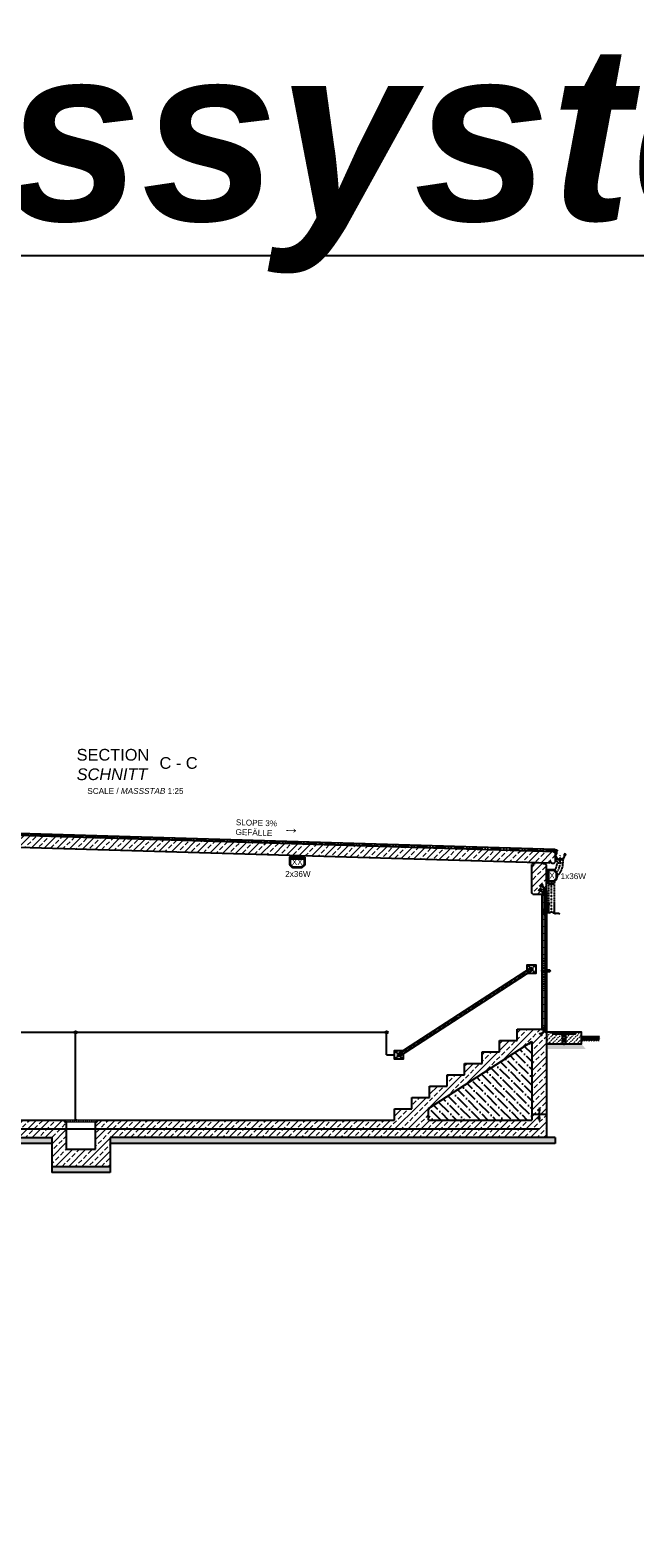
# Model space of a CAD drawing. Header units: millimetres. Extents: x -33264 to 5161179, y -3824 to 50989.
# Tile 23 of 25: x 18067 to 28415, y 25191 to 50989. Entities that reach past the tile are written whole.
import ezdxf

# ---------------------------------------------------------------- set-up
doc = ezdxf.new("R2010")
doc.units = ezdxf.units.MM
for name, pattern in [('ACAD_ISO12W100', [21, 12, -3, 0, -3, 0, -3]), ('DASHDOT', [25.4, 12.7, -6.35, 0, -6.35]), ('HIDDEN', [9.525, 6.35, -3.175]), ('JIS_02_1.0', [2, 1, -1]), ('MITTE2', [28.575, 19.05, -3.175, 3.175, -3.175])]:
    doc.linetypes.add(name, pattern=pattern)
for name, color, linetype, lineweight in [('Beleuchtung', 5, 'ACAD_ISO12W100', 35), ('Bemaßung', 7, 'Continuous', 9), ('verz. Bandstahl 30x3_5mm auf Putz', 1, 'GRENZE1', 35), ('verz. Bandstahl 30x3_5mm im Beton', 5, 'GRENZE1', 35), ('verz. Rundstahl 8mm', 6, 'ACAD_ISO12W100', 35)]:
    doc.layers.add(name, color=color, linetype=linetype, lineweight=lineweight)
doc.layers.add('Beschriftung', color=7, linetype='Continuous')
doc.styles.add('LBB3.5M1000', font='isocp.shx', dxfattribs={"height": 3.5})
doc.linetypes.add('GRENZE1', pattern='A,6.35,-2.54,[133,ltypeshp.shx,S=2.54,R=0,X=-2.54,Y=0],-2.54,25.4', length=36.83)

msp = doc.modelspace()

# ---------------------------------------------------------------- hatches: boundary and pattern name
at = {"lineweight": 5}
h = msp.add_hatch(dxfattribs=at)
h.set_pattern_fill('ANSI33', color=256, scale=25)
h.set_pattern_definition([(45, (20801.46, 37018.28), (-112.2532, 112.2532), []), (45, (20913.72, 37018.28), (-112.2532, 112.2532), [79.375, -39.6875])])
h.paths.add_polyline_path([(26961.516, 36773.114), (27001.516, 36731.914), (27031.457, 36731.016), (27051.448, 36750.416), (27051.448, 36911.154), (27031.457, 36931.754), (14571.574, 37305.55), (14551.583, 37286.15), (14551.583, 37125.412), (14571.574, 37104.812), (14601.516, 37103.914), (14641.516, 37142.714), (14641.516, 37102.714), (26961.516, 36733.114)])
h = msp.add_hatch(dxfattribs=at)
h.set_pattern_fill('ANSI33', color=256, scale=25)
h.set_pattern_definition([(45, (20801.46, 34293.77), (-112.2532, 112.2532), []), (45, (20913.72, 34293.77), (-112.2532, 112.2532), [79.375, -39.6875])])
h.paths.add_polyline_path([(26841.552, 36736.713), (26711.498, 36740.615), (26711.198, 36730.624), (26671.216, 36731.823), (26651.378, 36712.571), (26651.257, 36222.423), (26671.257, 36202.423), (26821.257, 36202.423), (26821.257, 36207.423), (26861.257, 36207.423), (26866.257, 36212.423), (26866.257, 36267.423), (26851.257, 36267.423), (26851.257, 36272.423), (26891.257, 36272.423), (26896.257, 36277.423), (26896.257, 36332.423), (26901.464, 36332.423), (26901.464, 36704.676), (26881.234, 36725.522), (26841.252, 36726.722)], flags=17)
h.paths.add_polyline_path([(14891.842, 37095.204), (14761.788, 37099.106), (14761.489, 37089.115), (14721.507, 37090.314), (14701.754, 37071.145), (14701.464, 32040.423), (18436.257, 32040.423), (18436.257, 31540.423), (19436.257, 31540.423), (19436.257, 32040.423), (26901.464, 32040.423), (26901.257, 33842.423), (26886.257, 33842.423), (26886.257, 33882.423), (26881.257, 33887.423), (26851.257, 33887.423), (26851.257, 33877.423), (26841.257, 33877.423), (26841.257, 33887.423), (26826.257, 33887.423), (26826.257, 33892.423), (26401.257, 33892.423), (26401.257, 33698.423), (26101.257, 33698.423), (26101.257, 33504.423), (25801.257, 33504.423), (25801.257, 33310.423), (25501.257, 33310.423), (25501.257, 33116.423), (25201.257, 33116.423), (25201.257, 32922.423), (24901.257, 32922.423), (24901.257, 32728.423), (24601.257, 32728.423), (24601.257, 32534.423), (24301.257, 32534.423), (24301.257, 32340.423), (19216.257, 32340.423), (19216.257, 32310.423), (19186.257, 32310.423), (19186.257, 31840.423), (18686.257, 31840.423), (18686.257, 32310.423), (18656.257, 32310.423), (18656.257, 32340.423), (14951.464, 32340.423), (14951.755, 37063.168), (14931.525, 37084.014), (14891.543, 37085.213)])
h.paths.add_polyline_path([(26651.257, 33681.458), (26651.257, 32340.423), (24886.769, 32340.423), (24886.769, 32540.423)], flags=16)
h = msp.add_hatch(dxfattribs=at)
h.set_pattern_fill('ANSI31', color=256, angle=90)
h.set_pattern_definition([(135, (26013.9504, 30533.6525), (-2.245064, -2.245064), [])])
edge = h.paths.add_edge_path()
edge.add_line((26821.257, 36202.423), (26871.257, 36202.423))
edge.add_line((26871.257, 36202.423), (26871.257, 36267.423))
edge.add_line((26871.257, 36267.423), (26868.757, 36267.423))
edge.add_arc((26868.757, 36264.923), 2.5, 450, 540)
edge.add_line((26866.257, 36264.923), (26866.257, 36212.423))
edge.add_arc((26861.257, 36212.423), 5, 270, 360, ccw=False)
edge.add_line((26861.257, 36207.423), (26823.757, 36207.423))
edge.add_arc((26823.757, 36204.923), 2.5, 450, 540)
edge.add_line((26821.257, 36204.923), (26821.257, 36202.423))
h = msp.add_hatch(dxfattribs=at)
h.set_pattern_fill('ANSI31', color=256)
h.set_pattern_definition([(45, (26023.9504, 30533.6525), (-2.245064, 2.245064), [])])
edge = h.paths.add_edge_path()
edge.add_line((26851.257, 36267.423), (26901.257, 36267.423))
edge.add_line((26901.257, 36267.423), (26901.257, 36332.423))
edge.add_line((26901.257, 36332.423), (26898.757, 36332.423))
edge.add_arc((26898.757, 36329.923), 2.5, 450, 540)
edge.add_line((26896.257, 36329.923), (26896.257, 36277.423))
edge.add_arc((26891.257, 36277.423), 5, 270, 360, ccw=False)
edge.add_line((26891.257, 36272.423), (26853.757, 36272.423))
edge.add_arc((26853.757, 36269.923), 2.5, 450, 540)
edge.add_line((26851.257, 36269.923), (26851.257, 36267.423))
h = msp.add_hatch(dxfattribs=at)
h.set_pattern_fill('ANSI31', color=256)
h.set_pattern_definition([(45, (14691.2575, 63499.2583), (-2.24506403, 2.24506403), [])])
h.paths.add_polyline_path([(26871.257, 35902.423), (26881.257, 35902.423), (26881.257, 36257.423), (26871.257, 36257.423)])
h = msp.add_hatch()
h.set_pattern_fill('ANSI31', color=256, angle=90)
h.set_pattern_definition([(135, (26013.9504, 30233.6525), (-2.245064, -2.245064), [])])
edge = h.paths.add_edge_path()
edge.add_line((26821.257, 35902.423), (26871.257, 35902.423))
edge.add_line((26871.257, 35902.423), (26871.257, 35967.423))
edge.add_line((26871.257, 35967.423), (26868.757, 35967.423))
edge.add_arc((26868.757, 35964.923), 2.5, 450, 540)
edge.add_line((26866.257, 35964.923), (26866.257, 35912.423))
edge.add_arc((26861.257, 35912.423), 5, 270, 360, ccw=False)
edge.add_line((26861.257, 35907.423), (26823.757, 35907.423))
edge.add_arc((26823.757, 35904.923), 2.5, 450, 540)
edge.add_line((26821.257, 35904.923), (26821.257, 35902.423))
h = msp.add_hatch(dxfattribs=at)
h.set_pattern_fill('ANSI31', color=256, angle=90)
h.set_pattern_definition([(135, (26003.9504, 30281.1525), (-2.245064, -2.245064), [])])
h.paths.add_polyline_path([(26948.257, 36024.923), (26951.257, 36024.923), (26951.257, 36049.923), (26884.257, 36054.708), (26884.257, 36079.923), (26881.257, 36079.923), (26881.257, 36051.923), (26948.257, 36047.137)])
h = msp.add_hatch()
h.set_pattern_fill('ANSI31', color=256, angle=90)
h.set_pattern_definition([(135, (14701.2575, 63499.2583), (-2.24506403, -2.24506403), [])])
edge = h.paths.add_edge_path()
edge.add_line((26881.257, 35992.423), (26881.257, 35952.423))
edge.add_line((26881.257, 35952.423), (26901.257, 35952.423))
edge.add_line((26901.257, 35952.423), (26901.257, 35954.423))
edge.add_arc((26899.257, 35954.423), 2, 0, 90)
edge.add_line((26899.257, 35956.423), (26889.257, 35956.423))
edge.add_arc((26889.257, 35960.423), 4, 180, 270, ccw=False)
edge.add_line((26885.257, 35960.423), (26885.257, 35990.423))
edge.add_arc((26883.257, 35990.423), 2, 0, 90)
edge.add_line((26883.257, 35992.423), (26881.257, 35992.423))
h = msp.add_hatch(dxfattribs=at)
h.set_pattern_fill('ANSI31', color=256, scale=0.5)
h.set_pattern_definition([(45, (26550.1863, 51423.6476), (-1.12253202, 1.12253202), [])])
h.paths.add_polyline_path([(26887.257, 35952.423), (26887.257, 35932.423), (26885.257, 35932.423), (26885.257, 35952.423)])
h = msp.add_hatch(dxfattribs=at)
h.set_pattern_fill('ANSI31', color=256)
h.set_pattern_definition([(45, (16391.542, 63469.2583), (-2.24506403, 2.24506403), [])])
h.paths.add_polyline_path([(26891.257, 33857.423), (26901.257, 33857.423), (26901.257, 35942.423), (26891.257, 35942.423)])
h = msp.add_hatch(dxfattribs=at)
h.set_pattern_fill('ANSI31', color=256, angle=90)
h.set_pattern_definition([(135, (26023.9504, 30233.6525), (-2.245064, -2.245064), [])])
edge = h.paths.add_edge_path()
edge.add_line((26891.257, 33842.423), (26891.257, 33892.423))
edge.add_line((26891.257, 33892.423), (26826.257, 33892.423))
edge.add_line((26826.257, 33892.423), (26826.257, 33889.923))
edge.add_arc((26828.757, 33889.923), 2.5, 540, 630)
edge.add_line((26828.757, 33887.423), (26881.257, 33887.423))
edge.add_arc((26881.257, 33882.423), 5, 360, 450, ccw=False)
edge.add_line((26886.257, 33882.423), (26886.257, 33844.923))
edge.add_arc((26888.757, 33844.923), 2.5, 180, 270)
edge.add_line((26888.757, 33842.423), (26891.257, 33842.423))
h = msp.add_hatch(dxfattribs=at)
h.set_pattern_fill('ANSI31', color=256, scale=10, angle=45)
h.set_pattern_definition([(90, (27201.257, 33827.423), (-31.75, 5e-15), [])])
h.paths.add_polyline_path([(27002.257, 33812.423), (27400.257, 33812.423), (27400.257, 33842.423), (27002.257, 33842.423)])
h = msp.add_hatch()
h.set_pattern_fill('ANSI36', color=256, scale=30, angle=90)
h.set_pattern_definition([(135, (25769.01, 33010.94), (-185.218, 50.514), [238.125, -47.625, 0, -47.625])])
h.paths.add_polyline_path([(24886.769, 32340.423), (24886.769, 32540.423), (26651.257, 33681.458), (26651.257, 32340.423)])
h = msp.add_hatch()
h.set_pattern_fill('EARTH', color=256, scale=10, angle=45)
h.set_pattern_definition([(45, (14101.464, 57811.844), (7e-15, 89.80256), [63.5, -63.5]), (45, (14084.626, 57828.68), (7e-15, 89.80256), [63.5, -63.5]), (45, (14067.79, 57845.52), (7e-15, 89.80256), [63.5, -63.5]), (135, (14067.79, 57856.745), (-89.80256, 7e-15), [63.5, -63.5]), (135, (14084.626, 57873.58), (-89.80256, 7e-15), [63.5, -63.5]), (135, (14101.464, 57890.42), (-89.80256, 7e-15), [63.5, -63.5])])
h.paths.add_polyline_path([(27501.257, 33772.423), (27813.252, 33772.423), (27813.252, 33695.08), (27501.257, 33695.08)])
at = {"layer": 'Bemaßung', "lineweight": 5}
h = msp.add_hatch(dxfattribs=at)
h.set_pattern_fill('GRAVEL', color=256)
h.set_pattern_definition([(228.0127875, (25669.5455, 59626.1375), (-203.20000002, -228.59999999), [3.417214, -338.304836]), (184.969741, (25667.2595, 59623.5975), (304.79999988, 25.400001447), [5.864047, -580.54049]), (132.510447, (25661.4175, 59623.0895), (254.00000011, -279.3999999), [4.134815, -409.347228]), (267.273689, (25651.5115, 59616.7395), (25.400000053, 508), [5.340045, -528.664374]), (292.833654, (25651.2575, 59611.4055), (-127.00000001, 304.799999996), [5.236337, -518.398077]), (357.273689, (25653.2895, 59606.5795), (-508, 25.400000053), [5.340045, -528.664374]), (37.6942405, (25658.6235, 59606.3255), (-330.199999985, -254.00000002), [7.061937, -699.131153]), (72.2553284, (25664.2115, 59610.6435), (177.800000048, 558.799999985), [6.667195, -660.052566]), (121.4295656, (25666.2435, 59616.9935), (-203.20000003, 330.19999998), [5.35813, -530.455457]), (175.236358, (25663.4495, 59621.5655), (279.4, -25.40000004), [6.117133, -299.73937]), (222.3974378, (25657.3535, 59622.0735), (-304.79999999, -279.40000001), [7.91078, -783.167725]), (138.814075, (25676.6575, 59616.4855), (-177.8, 152.40000001), [2.700045, -267.305658]), (171.4692344, (25674.6255, 59618.2635), (330.20000001, -50.79999994), [5.13682, -508.54639]), (225, (25669.545, 59619.026), (-4e-15, -25.4), [3.592093, -32.32893]), (203.19859, (25667.7675, 59622.0735), (127, 50.8), [1.934413, -191.506224]), (291.80141, (25665.9895, 59621.3115), (-25.4, 76.2), [2.735656, -134.04753]), (30.963757, (25667.0055, 59618.7715), (76.2, 50.8), [4.443197, -143.662982]), (161.56505, (25670.8155, 59621.0575), (50.8, -25.4), [3.212871, -77.10898]), (16.3895403, (25651.2575, 59621.3115), (254, 76.2), [4.50088, -445.588267]), (70.346176, (25655.5755, 59622.5815), (-101.60000001, -279.4), [3.77599, -373.822157]), (293.19859, (25670.8155, 59626.1375), (-50.8, 127), [3.8688, -189.571836]), (343.6104597, (25672.3395, 59622.5815), (-254.000000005, 76.19999998), [4.50088, -445.588267]), (339.443955, (25651.2575, 59605.5635), (-127, 50.8), [4.340352, -212.677343]), (294.7751406, (25655.3215, 59604.0395), (-127.00000015, 279.39999993), [3.63672, -360.035934]), (66.80141, (25671.0695, 59600.7375), (50.8, 127), [3.8688, -189.571836]), (17.3540246, (25672.5935, 59604.2935), (-330.19999999, -101.60000002), [4.257827, -421.52376]), (69.443955, (25658.6235, 59600.7375), (-50.8, -127), [2.170176, -214.84752]), (101.309932, (25669.5455, 59600.7375), (-25.4, 101.6), [1.295146, -128.21995]), (165.963757, (25669.2915, 59602.0075), (76.2, -25.4), [5.236337, -99.490546]), (186.009006, (25664.2115, 59603.2775), (254, 25.40000001), [4.85267, -480.413649]), (303.690068, (25667.0055, 59616.4855), (-25.4, 50.8), [3.66324, -87.917764]), (353.1572266, (25669.0375, 59613.4375), (431.800000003, -50.799999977), [6.395568, -633.16009]), (60.945396, (25675.3875, 59612.6755), (-101.6, -177.8), [2.615082, -258.893923]), (90, (25676.657, 59614.962), (-25.4, 25.4), [1.524, -23.876]), (120.256437, (25663.7035, 59604.0395), (101.59999999, -177.80000001), [3.52867, -349.339408]), (48.0127875, (25661.9255, 59607.0875), (203.20000002, 228.59999999), [6.83443, -334.887622]), (0, (25666.497, 59612.168), (25.4, 25.4), [6.604, -18.796]), (325.3048465, (25673.1015, 59612.1675), (254.0000001, -177.79999986), [4.016096, -397.593167]), (254.054604, (25676.4035, 59609.8815), (-25.4, -101.6), [3.69829, -181.2165]), (207.6459754, (25675.3875, 59606.3255), (-482.600000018, -253.999999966), [6.02145, -596.124644]), (175.4260787, (25670.0535, 59603.5315), (-330.2, 25.4), [6.370295, -630.658465])])
h.paths.add_polyline_path([(27501.257, 33642.423), (27575.441, 33555.394), (26901.257, 33555.394), (26901.257, 33642.423)])
at = {"layer": 'Beschriftung', "lineweight": 5}
h = msp.add_hatch(dxfattribs=at)
h.set_pattern_fill('BETON_UNBEWEHRT', color=256, scale=200, pattern_type=2)
h.set_pattern_definition([(45, (14736.613, 57868.74), (-35.35534, 35.35534), [25, -12.5])])
h.paths.add_polyline_path([(27401.257, 33842.423), (27401.257, 33812.423), (27371.257, 33812.423), (27231.407, 33812.423), (27231.407, 33642.423), (27501.257, 33642.423), (27501.257, 33842.423)])
h.paths.add_polyline_path([(27001.257, 33812.423), (27001.257, 33842.423), (26901.257, 33842.423), (26901.257, 33642.423), (27171.107, 33642.423), (27171.107, 33812.423), (27031.257, 33812.423)])
at = {"layer": 'Beschriftung', "lineweight": 18}
h = msp.add_hatch(dxfattribs=at)
h.set_pattern_fill('ANSI31', color=256, scale=10, angle=45)
h.set_pattern_definition([(90, (14701.257, 57848.738), (-31.75, 5e-15), [])])
h.paths.add_polyline_path([(18657.257, 32310.423), (19215.257, 32310.423), (19215.257, 32340.423), (18657.257, 32340.423)])
at = {"layer": 'Beschriftung', "lineweight": 5}
h = msp.add_hatch(dxfattribs=at)
h.set_pattern_fill('BETON_UNBEWEHRT', color=256, scale=200, angle=90, pattern_type=2)
h.set_pattern_definition([(135, (14701.464, 69953.73), (-35.35534, -35.35534), [25, -12.5])])
h.paths.add_polyline_path([(18436.257, 32040.423), (14551.464, 32040.423), (14551.464, 31940.423), (18436.257, 31940.423)])
h.paths.add_polyline_path([(19436.257, 31540.423), (18436.257, 31540.423), (18436.257, 31440.423), (19436.257, 31440.423)])
h.paths.add_polyline_path([(27051.464, 32040.423), (19436.257, 32040.423), (19436.257, 31940.423), (27051.464, 31940.423)])
at = {"layer": 'verz. Bandstahl 30x3_5mm auf Putz', "lineweight": -3}
h = msp.add_hatch(color=256, dxfattribs=at)
h.dxf.hatch_style = 1
edge = h.paths.add_edge_path()
edge.add_arc((18845.203, 33840.423), 21.435, 180, 540, ccw=False)
h = msp.add_hatch(color=256, dxfattribs=at)
h.dxf.hatch_style = 1
edge = h.paths.add_edge_path()
edge.add_arc((24167.652, 33840.423), 21.435, 180, 540, ccw=False)
at = {"layer": 'verz. Rundstahl 8mm', "lineweight": -3}
h = msp.add_hatch(color=256, dxfattribs=at)
h.dxf.hatch_style = 1
edge = h.paths.add_edge_path()
edge.add_arc((27071.799, 36950.828), 12.43, 180, 540, ccw=False)

# ---------------------------------------------------------------- linework, layer by layer
for p, q in [((27031.457, 36931.754), (14571.574, 37305.55)), ((15923.516, 37308.659), (27051.448, 36974.821)), ((15961.314, 37270.861), (25665.533, 36979.735)), ((25663.59, 36977.792), (15963.376, 37268.798)), ((26961.516, 36733.114), (14641.516, 37102.714)), ((26460.775, 36955.877), (27051.448, 36938.157)), ((27051.448, 36936.156), (26462.837, 36953.815)), ((27051.448, 36911.154), (27031.457, 36931.754)), ((27051.448, 36911.154), (27051.448, 36974.821)), ((27051.448, 36911.154), (27051.448, 36750.416)), ((26671.216, 36731.823), (26651.225, 36712.423)), ((26651.257, 36222.423), (26651.378, 36712.571)), ((26671.216, 36731.823), (26671.516, 36741.814)), ((26671.216, 36731.823), (26711.198, 36730.624)), ((26881.225, 36735.523), (26671.225, 36741.823)), ((26711.198, 36730.624), (26711.498, 36740.615)), ((26841.252, 36726.722), (26841.552, 36736.713)), ((26881.234, 36725.522), (26841.252, 36726.722)), ((26881.234, 36725.522), (26881.534, 36735.513)), ((26901.464, 36704.676), (26881.234, 36725.522)), ((26901.464, 36260.529), (26901.464, 36704.676)), ((26961.516, 36733.114), (26961.516, 36773.114)), ((26961.516, 36773.114), (27001.516, 36731.914)), ((27031.457, 36731.016), (27001.516, 36731.914)), ((27031.457, 36731.016), (27051.448, 36750.416)), ((26901.464, 36563.529), (26901.464, 36383.529)), ((26671.257, 36202.423), (26651.257, 36222.423)), ((26671.257, 36202.423), (26871.257, 36202.423)), ((26821.257, 36202.423), (26821.257, 35902.423)), ((26901.464, 36260.529), (26901.464, 32040.423)), ((26826.257, 35902.423), (26826.257, 34901.083)), ((26851.257, 35917.423), (26841.257, 35917.423)), ((26841.257, 35917.423), (26841.257, 35907.423)), ((26841.257, 35902.423), (26841.257, 35879.749)), ((26841.257, 35879.749), (26881.257, 35869.031)), ((26851.257, 35907.423), (26851.257, 35917.423)), ((26851.257, 35887.423), (26851.257, 35902.423)), ((26851.257, 35887.423), (26891.257, 35876.705)), ((26881.257, 35869.031), (26881.257, 35846.705)), ((26891.257, 33918.141), (26891.257, 35876.705)), ((26881.257, 35836.705), (26881.257, 33958.141)), ((24363.144, 33474.442), (26633.144, 34942.376)), ((24389.371, 33433.884), (26659.371, 34901.817)), ((26826.257, 34883.762), (26826.257, 33892.423)), ((26401.257, 33698.423), (26401.257, 33892.423)), ((26401.257, 33892.423), (26891.257, 33892.423)), ((26841.257, 33915.096), (26881.257, 33925.814)), ((26841.257, 33915.096), (26841.257, 33892.423)), ((26841.257, 33887.423), (26841.257, 33877.423)), ((26841.257, 33877.423), (26851.257, 33877.423)), ((26851.257, 33907.423), (26891.257, 33918.141)), ((26851.257, 33892.423), (26851.257, 33907.423)), ((26851.257, 33877.423), (26851.257, 33887.423)), ((26881.257, 33948.141), (26881.257, 33925.814)), ((26901.257, 33842.423), (26891.257, 33842.423)), ((27001.257, 33842.423), (27001.257, 33812.423)), ((27001.257, 33812.423), (27031.257, 33812.423)), ((27171.107, 33812.423), (27171.107, 33642.423)), ((27231.407, 33812.423), (27231.407, 33642.423)), ((27401.257, 33812.423), (27371.257, 33812.423)), ((27401.257, 33842.423), (27401.257, 33812.423)), ((24886.769, 32540.423), (26651.257, 33681.458)), ((26101.257, 33504.423), (26101.257, 33698.423)), ((26101.257, 33698.423), (26401.257, 33698.423)), ((26651.257, 33681.458), (26651.257, 32340.423)), ((27501.257, 33772.423), (27813.252, 33772.423)), ((25501.257, 33116.423), (25501.257, 33310.423)), ((25501.257, 33310.423), (25801.257, 33310.423)), ((25801.257, 33310.423), (25801.257, 33504.423)), ((25801.257, 33504.423), (26101.257, 33504.423)), ((25201.257, 32922.423), (25201.257, 33116.423)), ((25201.257, 33116.423), (25501.257, 33116.423)), ((24901.257, 32728.423), (24901.257, 32922.423)), ((24901.257, 32922.423), (25201.257, 32922.423)), ((24301.257, 32340.423), (24301.257, 32534.423)), ((24301.257, 32534.423), (24601.257, 32534.423)), ((24601.257, 32534.423), (24601.257, 32728.423)), ((24601.257, 32728.423), (24901.257, 32728.423)), ((24886.769, 32340.423), (24886.769, 32540.423)), ((26801.257, 32511.917), (26751.257, 32511.917)), ((26781.257, 32540.076), (26771.257, 32540.076)), ((26781.257, 32536.556), (26771.257, 32536.556)), ((26781.257, 32533.036), (26771.257, 32533.036)), ((26781.257, 32529.516), (26771.257, 32529.516)), ((26781.257, 32525.996), (26771.257, 32525.996)), ((26781.257, 32522.476), (26771.257, 32522.476)), ((26781.257, 32518.957), (26771.257, 32518.957)), ((26781.257, 32515.437), (26771.257, 32515.437)), ((26776.257, 32540.423), (26776.257, 32450.775)), ((14951.257, 32340.423), (18656.257, 32340.423)), ((18656.257, 32340.423), (18656.257, 32310.423)), ((18656.257, 32310.423), (18686.257, 32310.423)), ((18686.257, 32310.423), (18686.257, 31840.423)), ((19186.257, 31840.423), (19186.257, 32310.423)), ((19186.257, 32310.423), (19216.257, 32310.423)), ((19216.257, 32340.423), (24301.257, 32340.423)), ((19216.257, 32310.423), (19216.257, 32340.423)), ((24886.769, 32340.423), (26651.257, 32340.423)), ((26651.257, 32440.423), (26765.905, 32440.423)), ((26801.257, 32368.929), (26751.257, 32368.929)), ((26781.257, 32365.409), (26771.257, 32365.409)), ((26781.257, 32361.889), (26771.257, 32361.889)), ((26781.257, 32358.369), (26771.257, 32358.369)), ((26781.257, 32354.849), (26771.257, 32354.849)), ((26781.257, 32351.329), (26771.257, 32351.329)), ((26781.257, 32347.809), (26771.257, 32347.809)), ((26781.257, 32344.289), (26771.257, 32344.289)), ((26781.257, 32340.769), (26771.257, 32340.769)), ((26776.257, 32430.07), (26776.257, 32340.423)), ((26786.61, 32440.423), (26901.257, 32440.423)), ((14551.464, 32040.423), (18436.257, 32040.423)), ((18436.257, 32040.423), (18436.257, 31440.423)), ((27051.464, 32040.423), (19436.257, 32040.423)), ((19436.257, 32040.423), (19436.257, 31440.423)), ((27051.464, 32040.423), (27051.464, 31940.423)), ((18436.257, 31940.423), (14551.464, 31940.423)), ((18686.257, 31840.423), (19186.257, 31840.423)), ((27051.464, 31940.423), (19436.257, 31940.423)), ((19436.257, 31540.423), (18436.257, 31540.423)), ((19436.257, 31440.423), (18436.257, 31440.423))]:
    msp.add_line(p, q)
at = {"linetype": 'HIDDEN', "ltscale": 0.5}
for p, q in [((27077.867, 36819.398), (27086.106, 36739.52)), ((27086.106, 36739.52), (27186.106, 36739.52)), ((27186.106, 36739.52), (27195.082, 36820.305)), ((27035.999, 36377.128), (26935.999, 36377.128)), ((26935.999, 36377.128), (26935.999, 35889.398)), ((27035.999, 36377.128), (27035.999, 35880.871)), ((27082.203, 36537.173), (27096.408, 36522.968))]:
    msp.add_line(p, q, dxfattribs=at)
at = {"linetype": 'DASHDOT', "ltscale": 0.2}
for p, q in [((27136.106, 36739.52), (27136.106, 36867.482)), ((26985.999, 36377.128), (26985.999, 35902.282))]:
    msp.add_line(p, q, dxfattribs=at)
at = {"linetype": 'JIS_02_1.0', "lineweight": 18, "ltscale": 10}
for p, q in [((26826.257, 35902.423), (26826.257, 36202.423)), ((26851.257, 36267.423), (26851.257, 35917.423)), ((26851.257, 35877.07), (26851.257, 34902.423)), ((26851.257, 34882.423), (26851.257, 33917.775))]:
    msp.add_line(p, q, dxfattribs=at)
at = {"linetype": 'MITTE2', "lineweight": 18, "ltscale": 3}
for p, q in [((26862.191, 36238.673), (26885.324, 36238.673)), ((26866.257, 36238.673), (26863.336, 36240.36)), ((26866.257, 36238.673), (26863.336, 36236.986)), ((26881.257, 36238.673), (26884.179, 36240.36)), ((26881.257, 36238.673), (26884.179, 36236.986)), ((26678.624, 34943.027), (24343.891, 33433.233)), ((26625.327, 34954.463), (26667.188, 34889.73)), ((24355.327, 33486.53), (24397.188, 33421.797))]:
    msp.add_line(p, q, dxfattribs=at)
at = {"lineweight": 50}
for p, q in [((26885.112, 35932.423), (26881.32, 35932.423)), ((26887.315, 35942.423), (26887.315, 35932.423))]:
    msp.add_line(p, q, dxfattribs=at)
at = {"linetype": 'MITTE2', "lineweight": 5, "ltscale": 3}
msp.add_line((27201.257, 33807.717), (27201.257, 33623.406), dxfattribs=at)
for points in [[(27059.606, 36867.482), (27061.546, 36855.455, 1), (27210.666, 36879.509, -2.639263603), (27219.036, 36872.65), (27218.74, 36872.664), (27218.466, 36872.811), (27218.388, 36872.953), (27218.36, 36873.166), (27218.507, 36873.468), (27222.207, 36878.304), (27220.247, 36880.077), (27214.312, 36872.435), (27214.102, 36871.885), (27214.152, 36870.679), (27214.258, 36870.101), (27214.369, 36869.692), (27214.731, 36869.232, 3.618393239), (27206.636, 36878.859, -1), (27065.577, 36856.105), (27063.741, 36867.482), (27063.741, 36893.636, -0.668178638), (27066.064, 36894.598), (27073.364, 36887.299), (27076.25, 36890.185), (27066.575, 36899.86, 0.668178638), (27059.606, 36896.974)], [(26821.257, 36202.423), (26871.257, 36202.423), (26871.257, 36267.423), (26868.757, 36267.423, 0.414213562), (26866.257, 36264.923), (26866.257, 36212.423, -0.414213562), (26861.257, 36207.423), (26823.757, 36207.423, 0.414213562), (26821.257, 36204.923)], [(26851.257, 36267.423), (26901.257, 36267.423), (26901.257, 36332.423), (26898.757, 36332.423, 0.414213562), (26896.257, 36329.923), (26896.257, 36277.423, -0.414213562), (26891.257, 36272.423), (26853.757, 36272.423, 0.414213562), (26851.257, 36269.923)], [(26821.257, 35902.423), (26871.257, 35902.423), (26871.257, 35967.423), (26868.757, 35967.423, 0.414213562), (26866.257, 35964.923), (26866.257, 35912.423, -0.414213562), (26861.257, 35907.423), (26823.757, 35907.423, 0.414213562), (26821.257, 35904.923)], [(26881.257, 35992.423), (26881.257, 35952.423), (26901.257, 35952.423), (26901.257, 35954.423, 0.414213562), (26899.257, 35956.423), (26889.257, 35956.423, -0.414213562), (26885.257, 35960.423), (26885.257, 35990.423, 0.414213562), (26883.257, 35992.423)], [(26891.257, 33842.423), (26891.257, 33892.423), (26826.257, 33892.423), (26826.257, 33889.923, 0.414213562), (26828.757, 33887.423), (26881.257, 33887.423, -0.414213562), (26886.257, 33882.423), (26886.257, 33844.923, 0.414213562), (26888.757, 33842.423)]]:
    msp.add_lwpolyline(points, format="xyb", close=True)
for points in [[(26803.982, 36269.698), (26770.364, 36278.706), (26768.811, 36272.911), (26806.672, 36262.766)], [(26805.535, 36263.903), (26794.974, 36303.316), (26800.77, 36304.869), (26810.914, 36267.009)], [(26833.982, 36334.698), (26800.364, 36343.706), (26798.811, 36337.911), (26836.672, 36327.766)], [(26805.535, 36263.903), (26862.672, 36206.766), (26866.914, 36211.009), (26810.914, 36267.009)], [(26835.535, 36328.903), (26824.974, 36368.316), (26830.77, 36369.869), (26840.914, 36332.009)], [(26835.535, 36328.903), (26892.672, 36271.766), (26896.914, 36276.009), (26840.914, 36332.009)], [(26571.257, 34902.356), (26571.257, 34997.096), (26721.257, 34997.096), (26721.257, 34847.096), (26574.752, 34847.096)], [(26831.257, 34902.423), (26881.257, 34902.423), (26881.257, 34882.423), (26831.257, 34882.423)], [(26961.257, 34902.423), (26911.257, 34902.423), (26911.257, 34882.423), (26961.257, 34882.423)], [(26829.777, 33826.7), (26790.364, 33816.139), (26788.811, 33821.935), (26826.672, 33832.079)], [(26823.982, 33825.147), (26814.974, 33791.529), (26820.77, 33789.976), (26830.914, 33827.837)], [(26829.777, 33826.7), (26886.914, 33883.837), (26882.672, 33888.08), (26826.672, 33832.079)], [(24451.257, 33473.904), (24451.257, 33379.163), (24301.257, 33379.163), (24301.257, 33529.163), (24447.763, 33529.163)]]:
    msp.add_lwpolyline(points)
for points in [[(26871.257, 35902.423), (26881.257, 35902.423), (26881.257, 36257.423), (26871.257, 36257.423)], [(26948.257, 36024.923), (26951.257, 36024.923), (26951.257, 36049.923), (26884.257, 36054.708), (26884.257, 36079.923), (26881.257, 36079.923), (26881.257, 36051.923), (26948.257, 36047.137)], [(26887.257, 35952.423), (26887.257, 35932.423), (26885.257, 35932.423), (26885.257, 35952.423)], [(26891.257, 33857.423), (26901.257, 33857.423), (26901.257, 35942.423), (26891.257, 35942.423)], [(26876.257, 35836.705), (26891.257, 35836.705), (26891.257, 35846.705), (26876.257, 35846.705)], [(26881.257, 34867.423), (26891.257, 34867.423), (26891.257, 34917.423), (26881.257, 34917.423)], [(26911.257, 34867.423), (26901.257, 34867.423), (26901.257, 34917.423), (26911.257, 34917.423)], [(26876.257, 33958.141), (26891.257, 33958.141), (26891.257, 33948.141), (26876.257, 33948.141)], [(26901.257, 33642.423), (27501.257, 33642.423), (27501.257, 33842.423), (26901.257, 33842.423)], [(27002.257, 33812.423), (27400.257, 33812.423), (27400.257, 33842.423), (27002.257, 33842.423)]]:
    msp.add_lwpolyline(points, close=True)
at = {"lineweight": 50}
msp.add_lwpolyline([(26885.257, 35942.423), (26881.32, 35942.423), (26881.32, 35927.79), (26885.257, 35927.79)], dxfattribs=at)
at = {"lineweight": 25}
msp.add_lwpolyline([(26911.5, 35897.365), (26919.371, 35894.414), (26925.274, 35892.447), (26928.225, 35890.48), (26935.112, 35889.497), (26943.967, 35888.513), (26957.741, 35889.497), (26960.693, 35891.464), (26964.628, 35894.414), (26970.531, 35898.348), (26983.322, 35902.282), (26992.176, 35902.282), (27001.031, 35898.348), (27008.902, 35894.414), (27022.676, 35887.53), (27040.386, 35878.678), (27045.305, 35875.728), (27052.192, 35874.744), (27064.982, 35877.695), (27074.821, 35879.662), (27083.675, 35879.662), (27106.304, 35879.662), (27129.917, 35865.893)], dxfattribs=at)
at = {"lineweight": 5}
for points in [[(26615.495, 34967.096), (26610.707, 34974.804), (26601.639, 34975.096), (26597.02, 34967.096), (26601.807, 34959.389), (26610.876, 34959.096)], [(26677.02, 34967.096), (26681.807, 34974.804), (26690.876, 34975.096), (26695.495, 34967.096), (26690.707, 34959.389), (26681.639, 34959.096)], [(26677.02, 34877.096), (26681.807, 34869.389), (26690.876, 34869.096), (26695.495, 34877.096), (26690.707, 34884.804), (26681.639, 34885.096)], [(24345.495, 33499.163), (24340.707, 33506.871), (24331.639, 33507.163), (24327.02, 33499.163), (24331.807, 33491.456), (24340.876, 33491.163)], [(24345.495, 33409.163), (24340.707, 33401.456), (24331.639, 33401.163), (24327.02, 33409.163), (24331.807, 33416.871), (24340.876, 33417.163)], [(24407.02, 33409.163), (24411.807, 33401.456), (24420.876, 33401.163), (24425.495, 33409.163), (24420.707, 33416.871), (24411.639, 33417.163)]]:
    msp.add_lwpolyline(points, close=True, dxfattribs=at)
for points in [[(26611.703, 34870.992), (26610.707, 34869.389), (26609.147, 34869.339)], [(24410.812, 33505.268), (24411.807, 33506.871), (24413.368, 33506.921)]]:
    msp.add_lwpolyline(points, dxfattribs=at)
at = {"lineweight": 18}
msp.add_lwpolyline([(18657.257, 32310.423), (19215.257, 32310.423), (19215.257, 32340.423), (18657.257, 32340.423)], close=True, dxfattribs=at)
at = {"lineweight": 5}
for centre, radius in [((26606.257, 34967.096), 10), ((26606.257, 34967.096), 5.25), ((26686.257, 34967.096), 10), ((26686.257, 34877.096), 10), ((26686.257, 34967.096), 5.25), ((26686.257, 34877.096), 5.25), ((24336.257, 33499.163), 10), ((24336.257, 33409.163), 10), ((24336.257, 33499.163), 5.25), ((24336.257, 33409.163), 5.25), ((24416.257, 33409.163), 10), ((24416.257, 33409.163), 5.25)]:
    msp.add_circle(centre, radius, dxfattribs=at)
for centre, radius in [((26831.257, 34892.423), 10), ((26961.257, 34892.423), 10), ((26776.257, 32440.423), 10.353)]:
    msp.add_circle(centre, radius)
at = {"linetype": 'HIDDEN', "ltscale": 0.5}
for centre, radius, start, end in [((26879.856, 36739.52), 206.25, 321.4763618, 0), ((26879.856, 36739.52), 306.25, 315, 0), ((27242.249, 36377.128), 306.25, 170.5393812, 180), ((27242.249, 36377.128), 206.25, 163.3982511, 180), ((27242.249, 36377.128), 206.25, 135, 140.8938294)]:
    msp.add_arc(centre, radius, start, end, dxfattribs=at)
at = {"linetype": 'DASHDOT', "ltscale": 0.2}
for centre, start, end in [((26879.856, 36739.52), 320.2087602, 0), ((27242.249, 36377.128), 168.6710387, 180)]:
    msp.add_arc(centre, 256.25, start, end, dxfattribs=at)
at = {"lineweight": 5}
for centre, start, end in [((26606.257, 34877.096), 266.8229882, 338.9558163), ((24416.257, 33499.163), 86.8229882, 158.9558163)]:
    msp.add_arc(centre, 10, start, end, dxfattribs=at)
for centre, start, end in [((26646.257, 34922.096), 302.8894022, 122.8894022), ((24376.257, 33454.163), 122.8894022, 302.8894022)]:
    msp.add_arc(centre, 24.15, start, end)
at = {"lineweight": 50}
msp.add_spline([(26887.315, 35937.423), (26890.039, 35937.002), (26890.749, 35935.404), (26891.17, 35933.074), (26890.727, 35931.432), (26889.196, 35929.258), (26886.956, 35929.48), (26885.603, 35930.989), (26885.071, 35932.631), (26885.137, 35938.044), (26885.226, 35942.438)], degree=3, dxfattribs=at)
at = {"layer": 'Beleuchtung', "linetype": 'Continuous', "ltscale": 10}
for p, q in [((22759.825, 36814.175), (22518.103, 36814.175)), ((26931.16, 36427.466), (26931.16, 36616.271)), ((27036.005, 36616.271), (26931.16, 36616.271)), ((26931.16, 36427.466), (27036.005, 36427.466)), ((27082.203, 36570.073), (27036.005, 36616.271)), ((27036.005, 36427.466), (27082.203, 36473.663)), ((27082.203, 36473.663), (27082.203, 36570.073))]:
    msp.add_line(p, q, dxfattribs=at)
for points in [[(22766.286, 36836.417), (22511.642, 36836.417), (22511.642, 36814.175), (22766.286, 36814.175)], [(26908.918, 36421.176), (26908.918, 36622.56), (26931.16, 36622.56), (26931.16, 36421.176)]]:
    msp.add_lwpolyline(points, close=True, dxfattribs=at)
msp.add_lwpolyline([(22759.825, 36814.175), (22759.825, 36709.33), (22713.627, 36663.132), (22564.301, 36663.132), (22518.103, 36709.33), (22518.103, 36814.175)], dxfattribs=at)
at = {"layer": 'verz. Bandstahl 30x3_5mm auf Putz', "lineweight": -3, "ltscale": 5}
for p, q in [((24167.652, 33840.423), (15051.257, 33840.423)), ((18845.203, 32346.351), (18845.203, 33840.423)), ((24167.652, 33454.163), (24167.652, 33840.423)), ((24167.652, 33454.163), (24294.653, 33454.163)), ((24294.653, 33475.598), (24294.653, 33432.728)), ((18823.768, 32346.351), (18866.638, 32346.351))]:
    msp.add_line(p, q, dxfattribs=at)
for centre in [(18845.203, 33840.423), (24167.652, 33840.423)]:
    msp.add_circle(centre, 21.435, dxfattribs=at)
at = {"layer": 'verz. Bandstahl 30x3_5mm im Beton', "lineweight": -3, "ltscale": 20}
msp.add_line((14826.49, 32190.423), (26776.257, 32190.423), dxfattribs=at)
at = {"layer": 'verz. Rundstahl 8mm', "lineweight": -3, "ltscale": 15}
for q in [(14597.352, 37325.061), (27071.799, 36895.526)]:
    msp.add_line((27071.799, 36950.828), q, dxfattribs=at)
at = {"layer": 'verz. Rundstahl 8mm', "lineweight": -3}
msp.add_line((27075.812, 36891.514), (27067.787, 36899.539), dxfattribs=at)
msp.add_circle((27071.799, 36950.828), 12.43, dxfattribs=at)

# ---------------------------------------------------------------- texts
at = {"layer": 'Beleuchtung', "extrusion": (0, 0, -1), "insert": (22731.777, 36802.801), "char_height": 100, "attachment_point": 1, "text_direction": (-1, 0, 0), "style": 'LBB3.5M1000'}
msp.add_mtext_dynamic_manual_height_columns('{\\fArial|b0|i0|c0|p34;XX}', width=199.19797, gutter_width=17.5, heights=[0], dxfattribs=at)
at = {"layer": 'Beleuchtung', "char_height": 100, "attachment_point": 1, "style": 'LBB3.5M1000'}
for s, width, insert in [('{\\fArial|b0|i0|c0|p34;2x36W}', 465.48426, (22432.128, 36601.566)), ('{\\fArial|b0|i0|c0|p34;X}', 105.72821, (26951.437, 36573.667)), ('{\\fArial|b0|i0|c0|p34;1x36W}', 465.48426, (27144.455, 36562.494))]:
    msp.add_mtext_dynamic_manual_height_columns(s, width=width, gutter_width=17.5, heights=[0], dxfattribs=dict(at, insert=insert))
at = {"layer": 'Bemaßung', "insert": (21588.715, 37486.111), "char_height": 100, "attachment_point": 1, "rotation": 358.281642, "style": 'LBB3.5M1000'}
msp.add_mtext_dynamic_manual_height_columns('{\\fArial|b0|i0|c0|p34;SLOPE 3%\\PGEFÄLLE }', width=1210.80968, gutter_width=17.5, heights=[0], dxfattribs=at)
at = {"layer": 'Beschriftung', "attachment_point": 1, "style": 'LBB3.5M1000'}
for s, width, heights, insert, char_height in [('\\pi1722.9;{\\fArial|b1|i1|c0|p34;\\L\\C3;Tankwagen- Betankungssystem}', 66670.84792, [0], (-31111.728, 50731.246), 3000), ('{\\fArial|b0|i0|c0|p34;SECTION\\P\\fArial|b0|i1|c0|p34;SCHNITT}', 4349.31819, [0], (18863.004, 38690.456), 200), ('{\\fArial|b0|i0|c0|p34;C - C}', 711.25584, [0], (20280.923, 38549.83), 200), ('{\\fArial|b0|i0|c0|p34;SCALE / \\fArial|b0|i1|c0|p34;MASSSTAB\\fArial|b0|i0|c0|p34; 1:25}', 1683.08418, [132.708], (19045.99, 38020.636), 100)]:
    msp.add_mtext_dynamic_manual_height_columns(s, width=width, gutter_width=17.5, heights=heights, dxfattribs=dict(at, insert=insert, char_height=char_height))
at = {"layer": 'Beschriftung', "extrusion": (0, 0, -1), "insert": (22680.234, 37440.463), "char_height": 200, "attachment_point": 1, "text_direction": (-0.999629, 0.027253, 0), "style": 'LBB3.5M1000'}
msp.add_mtext_dynamic_manual_height_columns('{\\fArial|b0|i0|c134|p34;←}', width=295.07349, gutter_width=17.5, heights=[0], dxfattribs=at)
at = {"layer": 'Beschriftung', "insert": (12808.894, 25841.263), "char_height": 100, "attachment_point": 1, "style": 'LBB3.5M1000', "bg_fill": 3, "box_fill_scale": 1.5, "bg_fill_color": 256, "bg_fill_transparency": 0}
msp.add_mtext_dynamic_manual_height_columns('\\pi159.16;{\\fArial|b0|i0|c0|p34;DIESEL STORAGE TANK 5000L\\P\\pi19.389;DIESELVORRATSBEHÄLTER 5000L}', width=2360.06015, gutter_width=17.5, heights=[0], dxfattribs=at)

doc.saveas('drawing.dxf')
